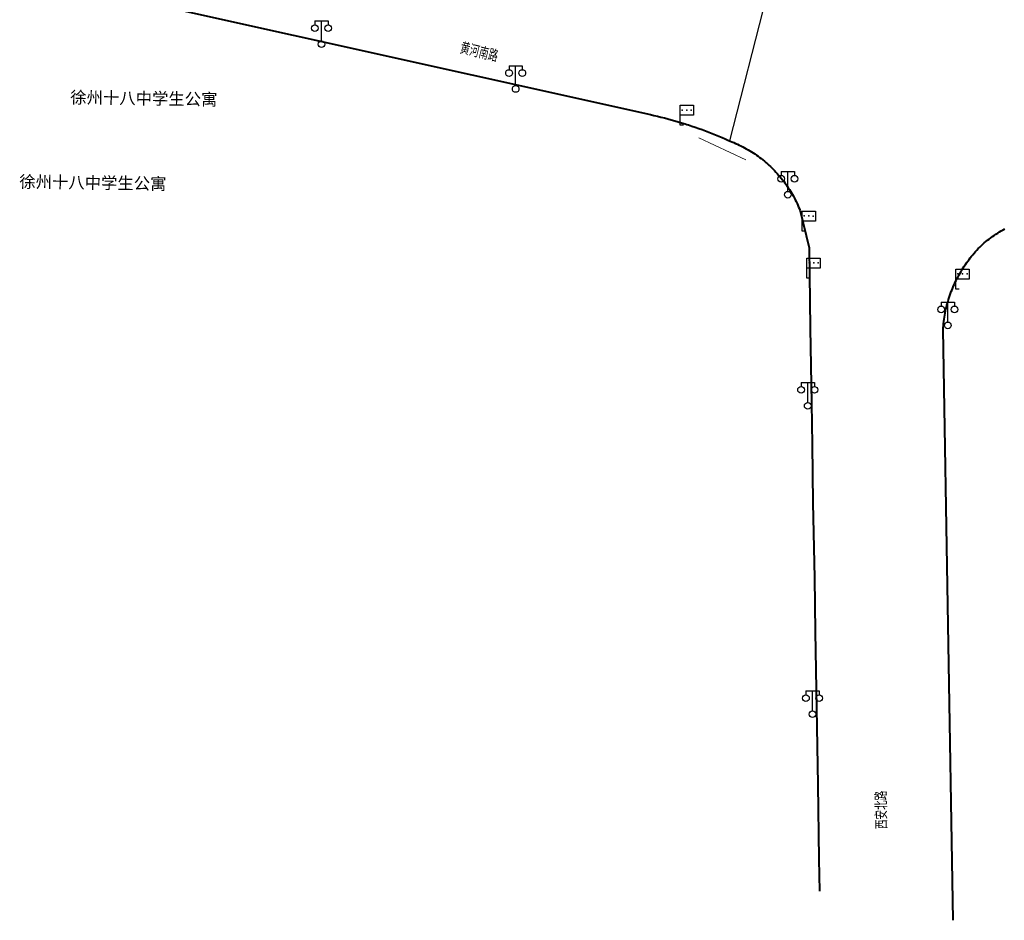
# Model space of a CAD drawing. Extents: x 39508475 to 39522402, y 3783947 to 3795549.
# Tile 124 of 256: x 39515398 to 39515546, y 3793861 to 3793996. Entities that reach past the tile are written whole.
import ezdxf
from ezdxf.enums import TextEntityAlignment as Align

# ---------------------------------------------------------------- set-up
doc = ezdxf.new("R2010")
doc.units = 0
doc.header["$PDSIZE"] = 0.2
doc.layers.get('0').update_dxf_attribs({"linetype": 'CONTINUOUS'})
for name, color, linetype in [('DLSS', 4, 'CONTINUOUS'), ('JCDL_JMDD_F', 231, 'CONTINUOUS'), ('断面线', 2, 'CONTINUOUS')]:
    doc.layers.add(name, color=color, linetype=linetype)
doc.layers.add('JCDL_ZBX', color=3, linetype='CONTINUOUS', lineweight=0)
doc.layers.add('TEXTL_ZJ', color=7, linetype='CONTINUOUS', lineweight=0)
doc.styles.add('HT', font='simhei.ttf')
doc.styles.add('HZ', font='rs', dxfattribs={"width": 0.8, "bigfont": 'hztxt'})
doc.linetypes.add('X49', pattern='A,0,[5,symbolt.shx,S=1,R=0,X=0,Y=0],-10', length=10)

# ---------------------------------------------------------------- blocks, each defined once
blk = doc.blocks.new('3812000')
at = {"color": 0, "linetype": 'Continuous'}
for p, q in [((0, 3), (2, 3)), ((0, 0), (0, 3)), ((2, 3), (2, 1.5)), ((2, 1.5), (0, 1.5)), ((0.5, 0), (0, 0))]:
    blk.add_line(p, q, dxfattribs=at)
for p in [(0.31, 2.28), (1.01, 2.28), (1.67, 2.27)]:
    blk.add_point(p, dxfattribs=at)
blk = doc.blocks.new('3521000')
at = {"color": 0}
for p, q in [((-1, 3.5), (1, 3.5)), ((0, 0.5), (0, 3.5))]:
    blk.add_line(p, q, dxfattribs=at)
at = {"color": 0, "linetype": 'Continuous', "flags": 128}
for points in [[(-1, 3.5), (-1, 2.9)], [(1, 3.5), (1, 2.9)]]:
    blk.add_lwpolyline(points, dxfattribs=at)
at = {"color": 0}
for centre in [(-1, 2.4), (1, 2.4), (0, 0)]:
    blk.add_circle(centre, 0.5, dxfattribs=at)

msp = doc.modelspace()

# ---------------------------------------------------------------- linework, layer by layer
at = {"layer": 'DLSS', "linetype": 'Continuous', "lineweight": 40}
for points in [[(39515412.21248, 3794000), (39515492.705, 3793982.08499), (39515493.2309, 3793981.96911), (39515493.75563, 3793981.848), (39515494.27922, 3793981.72207), (39515494.80163, 3793981.59133), (39515495.32282, 3793981.4558), (39515495.84274, 3793981.31549), (39515496.36135, 3793981.17041), (39515496.87861, 3793981.02056), (39515497.39446, 3793980.86597), (39515497.90888, 3793980.70665), (39515498.19019, 3793980.61689), (39515498.42181, 3793980.54261), (39515498.93321, 3793980.37386), (39515499.44303, 3793980.20042), (39515499.95125, 3793980.0223), (39515500, 3793980.00471)], [(39515500, 3793980.00471), (39515500.4578, 3793979.83952), (39515500.96266, 3793979.65209), (39515501.46576, 3793979.46003), (39515501.96709, 3793979.26336), (39515502.46659, 3793979.06209), (39515502.96421, 3793978.85624), (39515503.45992, 3793978.64582), (39515503.95368, 3793978.43086), (39515504.44545, 3793978.21137), (39515504.935, 3793977.987), (39515505.21306, 3793977.87471), (39515505.48908, 3793977.75746), (39515505.76312, 3793977.63566), (39515506.03511, 3793977.50936), (39515506.30497, 3793977.37858), (39515506.57264, 3793977.24336), (39515506.83804, 3793977.10374), (39515507.1011, 3793976.95975), (39515507.36174, 3793976.81144), (39515507.6199, 3793976.65884), (39515507.8755, 3793976.50199), (39515508.12847, 3793976.34095), (39515508.37875, 3793976.17575), (39515508.62627, 3793976.00644), (39515508.87096, 3793975.83306), (39515509.11275, 3793975.65566), (39515509.35157, 3793975.4743), (39515509.58737, 3793975.28901), (39515509.82008, 3793975.09986), (39515510.04962, 3793974.90688), (39515510.27595, 3793974.71014), (39515510.499, 3793974.50969), (39515510.71871, 3793974.30558), (39515510.93501, 3793974.09787), (39515510.968, 3793974.065), (39515511.14786, 3793973.88661), (39515511.35718, 3793973.67187), (39515511.56293, 3793973.4537), (39515511.76505, 3793973.23216), (39515511.96348, 3793973.00731), (39515512.15817, 3793972.77922), (39515512.34907, 3793972.54794), (39515512.53611, 3793972.31354), (39515512.71926, 3793972.07608), (39515512.89847, 3793971.83562), (39515513.07367, 3793971.59224), (39515513.24484, 3793971.346), (39515513.41191, 3793971.09697), (39515513.57484, 3793970.84521), (39515513.7336, 3793970.59079), (39515513.88813, 3793970.33378), (39515514.03839, 3793970.07426), (39515514.18435, 3793969.81229), (39515514.32595, 3793969.54794), (39515514.46318, 3793969.28129), (39515514.59597, 3793969.01241), (39515514.72431, 3793968.74138), (39515514.84816, 3793968.46826), (39515514.96747, 3793968.19313), (39515515.08223, 3793967.91607), (39515515.192, 3793967.637), (39515516.559, 3793962.05499), (39515516.706, 3793950.002), (39515516.90899, 3793938.733), (39515516.97701, 3793932.52599), (39515517.123, 3793923.80101), (39515517.33001, 3793912.50001), (39515517.433, 3793904.41801), (39515517.845, 3793881.495), (39515518.005, 3793870.241), (39515518.11286, 3793865.47893)], [(39515538.18536, 3793861.08086), (39515536.669, 3793949.811), (39515536.69013, 3793950.11765), (39515536.71652, 3793950.4239), (39515536.74776, 3793950.72969), (39515536.78383, 3793951.03495), (39515536.82473, 3793951.33959), (39515536.87045, 3793951.64356), (39515536.92097, 3793951.94676), (39515536.97629, 3793952.24912), (39515537.03639, 3793952.55057), (39515537.10125, 3793952.85103), (39515537.17086, 3793953.15042), (39515537.24521, 3793953.44868), (39515537.32426, 3793953.74572), (39515537.40801, 3793954.04147), (39515537.49643, 3793954.33586), (39515537.5895, 3793954.62881), (39515537.68719, 3793954.92025), (39515537.78949, 3793955.21011), (39515537.89636, 3793955.49832), (39515538.00779, 3793955.78479), (39515538.12373, 3793956.06947), (39515538.24417, 3793956.35227), (39515538.36907, 3793956.63313), (39515538.374, 3793956.643), (39515538.4984, 3793956.91198), (39515538.63213, 3793957.18875), (39515538.77022, 3793957.46336), (39515538.91264, 3793957.73576), (39515539.05936, 3793958.00586), (39515539.21034, 3793958.27361), (39515539.36553, 3793958.53894), (39515539.52491, 3793958.80177), (39515539.68843, 3793959.06205), (39515539.85604, 3793959.31971), (39515540.02772, 3793959.57468), (39515540.20341, 3793959.8269), (39515540.38307, 3793960.07631), (39515540.56666, 3793960.32284), (39515540.75413, 3793960.56644), (39515540.94543, 3793960.80703), (39515541.14052, 3793961.04457), (39515541.33934, 3793961.27899), (39515541.54185, 3793961.51023), (39515541.74799, 3793961.73824), (39515541.95772, 3793961.96296), (39515542.17098, 3793962.18432), (39515542.38801, 3793962.402), (39515542.62288, 3793962.60932), (39515542.8612, 3793962.81267), (39515543.10264, 3793963.01232), (39515543.34714, 3793963.2082), (39515543.59464, 3793963.40027), (39515543.84509, 3793963.58848), (39515544.09842, 3793963.7728), (39515544.35457, 3793963.95317), (39515544.61349, 3793964.12956), (39515544.8751, 3793964.30192), (39515545.13935, 3793964.47021), (39515545.40618, 3793964.63438), (39515545.67551, 3793964.79441), (39515545.94729, 3793964.95025)]]:
    msp.add_lwpolyline(points, dxfattribs=at)
at = {"layer": 'JCDL_ZBX', "color": 114, "linetype": 'X49', "lineweight": 0, "true_color": 0x009944}
msp.add_lwpolyline([(39515507.054, 3793975.303), (39515500, 3793978.6158)], dxfattribs=at)
at = {"layer": '断面线', "color": 1, "flags": 128}
msp.add_lwpolyline([(39515504.62944, 3793978.12704), (39515504.62944, 3793978.12704), (39515510.16895, 3793999.90634), (39515516.68611, 3794025.46248), (39515517.0405, 3794026.85384), (39515519.44678, 3794036.30108), (39515521.94595, 3794046.11302), (39515524.54957, 3794056.33504), (39515527.06726, 3794066.21968), (39515529.45754, 3794075.60414), (39515529.86052, 3794077.18626), (39515530.22884, 3794078.6323), (39515533.30545, 3794090.71131), (39515534.70875, 3794096.22079), (39515535.3681, 3794098.80945), (39515539.59748, 3794115.66756), (39515544.95405, 3794136.44463)], dxfattribs=at)

# ---------------------------------------------------------------- block references
at = {"layer": 'JCDL_JMDD_F'}
for name, p in [('3521000', (39515443.30201, 3793992.658)), ('3521000', (39515472.462, 3793985.933)), ('3812000', (39515497.161, 3793980.495)), ('3521000', (39515513.348, 3793970.05699)), ('3812000', (39515515.50001, 3793964.58)), ('3812000', (39515516.21801, 3793957.54099)), ('3812000', (39515538.58801, 3793955.882)), ('3521000', (39515537.372, 3793950.433)), ('3521000', (39515516.33001, 3793938.357)), ('3521000', (39515517.065, 3793892.049))]:
    msp.add_blockref(name, p, dxfattribs=at)

# ---------------------------------------------------------------- texts
at = {"layer": 'TEXTL_ZJ', "style": 'HZ', "width": 0.8}
for s, rotation, p in [('黄河南路', -13.4622721, (39515463.84718, 3793990.75155)), ('西安北路', 90.6755158, (39515528.86883, 3793874.79894))]:
    msp.add_text(s, height=1.8, rotation=rotation, dxfattribs=at).set_placement(p, align=Align.BOTTOM_LEFT)
at = {"layer": 'TEXTL_ZJ', "style": 'HT'}
for p in [(39515405.54371, 3793983.2573), (39515397.88757, 3793970.5897), (39515397.88757, 3793970.5897)]:
    msp.add_text('徐州十八中学生公寓', height=1.8, rotation=-0.8724572, dxfattribs=at).set_placement(p, align=Align.BOTTOM_LEFT)

doc.saveas('drawing.dxf')
